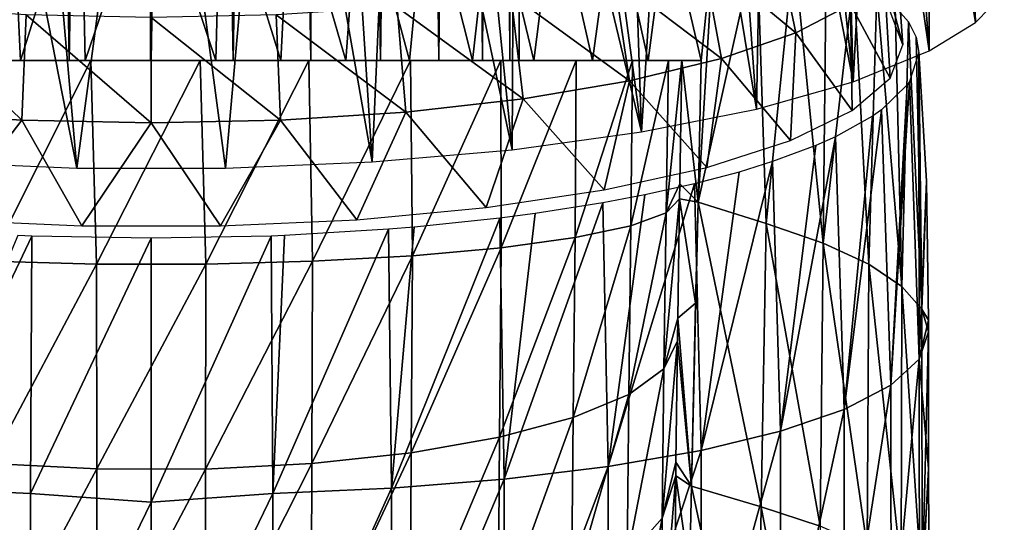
# Model space of a CAD drawing. Header units: millimetres. Extents: x -27 to 27, y -375 to 368.
# Tile 19 of 32: x -4 to 27, y 85 to 101. Entities that reach past the tile are written whole.
import ezdxf

# ---------------------------------------------------------------- set-up
doc = ezdxf.new("R2010")
doc.units = ezdxf.units.MM
doc.header["$LTSCALE"] = 52.148148
for name, color, linetype in [('11', 7, 'CONTINUOUS'), ('12', 7, 'CONTINUOUS'), ('30', 7, 'CONTINUOUS'), ('31', 7, 'CONTINUOUS'), ('45', 7, 'CONTINUOUS'), ('5', 7, 'CONTINUOUS'), ('57', 7, 'CONTINUOUS'), ('58', 7, 'CONTINUOUS'), ('59', 7, 'CONTINUOUS'), ('6', 7, 'CONTINUOUS'), ('7', 7, 'CONTINUOUS'), ('9', 7, 'CONTINUOUS')]:
    doc.layers.add(name, color=color, linetype=linetype)

msp = doc.modelspace()

# ---------------------------------------------------------------- linework, layer by layer
at = {"layer": '11', "color": 7, "linetype": 'CONTINUOUS', "true_color": 0xa2afbf}
for points in [[(16.585, 99.556, -36.878), (17.093, 95.126, -2.603), (16.521, 95.701, -36.69), (16.585, 99.556, -36.878)], [(17.197, 99.556, -1.064), (17.093, 95.126, -2.603), (16.585, 99.556, -36.878), (17.197, 99.556, -1.064)], [(16.521, 95.701, -36.69), (17.093, 95.126, -2.603), (16.514, 95.232, -36.633), (16.521, 95.701, -36.69)], [(16.514, 95.232, -36.633), (17.02, 91.973, -3.677), (16.46, 91.507, -35.981), (16.514, 95.232, -36.633)], [(17.093, 95.126, -2.603), (17.02, 91.973, -3.677), (16.514, 95.232, -36.633), (17.093, 95.126, -2.603)], [(17.02, 91.973, -3.677), (16.887, 86.254, -5.613), (16.46, 91.507, -35.981), (17.02, 91.973, -3.677)], [(16.46, 91.507, -35.981), (16.887, 86.254, -5.613), (16.45, 90.795, -35.803), (16.46, 91.507, -35.981)], [(16.45, 90.795, -35.803), (16.887, 86.254, -5.613), (16.405, 86.999, -34.572), (16.45, 90.795, -35.803)], [(16.405, 86.999, -34.572), (16.887, 86.254, -5.613), (16.401, 86.571, -34.399), (16.405, 86.999, -34.572)], [(16.401, 86.571, -34.399), (16.824, 83.525, -6.536), (16.368, 82.691, -32.372), (16.401, 86.571, -34.399)], [(16.887, 86.254, -5.613), (16.824, 83.525, -6.536), (16.401, 86.571, -34.399), (16.887, 86.254, -5.613)]]:
    msp.add_3dface(points, dxfattribs=at)
at = {"layer": '12', "color": 7, "linetype": 'CONTINUOUS', "true_color": 0xa2afbf}
for points in [[(-5.245, 99.556, -52.336), (-1.888, 99.556, -53.08), (-5.045, 93.286, -51.921), (-5.245, 99.556, -52.336)], [(-1.888, 99.556, -53.08), (-1.706, 93.197, -52.616), (-5.045, 93.286, -51.921), (-1.888, 99.556, -53.08)], [(-1.888, 99.556, -53.08), (1.535, 99.556, -53.117), (-1.706, 93.197, -52.616), (-1.888, 99.556, -53.08)], [(1.535, 99.556, -53.117), (1.705, 93.197, -52.616), (-1.706, 93.197, -52.616), (1.535, 99.556, -53.117)], [(1.535, 99.556, -53.117), (4.933, 99.556, -52.437), (1.705, 93.197, -52.616), (1.535, 99.556, -53.117)], [(4.933, 99.556, -52.437), (5.043, 93.285, -51.921), (1.705, 93.197, -52.616), (4.933, 99.556, -52.437)], [(4.933, 99.556, -52.437), (8.108, 99.556, -51.07), (5.043, 93.285, -51.921), (4.933, 99.556, -52.437)], [(8.108, 99.556, -51.07), (8.166, 93.458, -50.561), (5.043, 93.285, -51.921), (8.108, 99.556, -51.07)], [(8.108, 99.556, -51.07), (10.926, 99.556, -49.08), (8.166, 93.458, -50.561), (8.108, 99.556, -51.07)], [(10.926, 99.556, -49.08), (10.941, 93.707, -48.593), (8.166, 93.458, -50.561), (10.926, 99.556, -49.08)], [(10.926, 99.556, -49.08), (13.281, 99.556, -46.536), (10.941, 93.707, -48.593), (10.926, 99.556, -49.08)], [(13.281, 99.556, -46.536), (13.25, 94.024, -46.101), (10.941, 93.707, -48.593), (13.281, 99.556, -46.536)], [(13.281, 99.556, -46.536), (15.045, 99.556, -43.584), (13.25, 94.024, -46.101), (13.281, 99.556, -46.536)], [(15.045, 99.556, -43.584), (14.993, 94.393, -43.193), (13.25, 94.024, -46.101), (15.045, 99.556, -43.584)], [(15.045, 99.556, -43.584), (16.167, 99.556, -40.304), (14.993, 94.393, -43.193), (15.045, 99.556, -43.584)], [(16.167, 99.556, -40.304), (16.096, 94.8, -39.991), (14.993, 94.393, -43.193), (16.167, 99.556, -40.304)], [(16.167, 99.556, -40.304), (16.585, 99.556, -36.878), (16.096, 94.8, -39.991), (16.167, 99.556, -40.304)], [(16.585, 99.556, -36.878), (16.521, 95.701, -36.69), (16.096, 94.8, -39.991), (16.585, 99.556, -36.878)], [(16.521, 95.701, -36.69), (16.514, 95.232, -36.633), (16.096, 94.8, -39.991), (16.521, 95.701, -36.69)], [(16.514, 95.232, -36.633), (16.46, 91.507, -35.981), (16.03, 89.917, -39.047), (16.514, 95.232, -36.633)], [(16.514, 95.232, -36.633), (16.03, 89.917, -39.047), (16.096, 94.8, -39.991), (16.514, 95.232, -36.633)], [(16.03, 89.917, -39.047), (14.927, 89.123, -42.157), (16.096, 94.8, -39.991), (16.03, 89.917, -39.047)], [(16.096, 94.8, -39.991), (14.927, 89.123, -42.157), (14.993, 94.393, -43.193), (16.096, 94.8, -39.991)], [(14.927, 89.123, -42.157), (13.189, 88.402, -44.982), (14.993, 94.393, -43.193), (14.927, 89.123, -42.157)], [(14.993, 94.393, -43.193), (13.189, 88.402, -44.982), (13.25, 94.024, -46.101), (14.993, 94.393, -43.193)], [(13.189, 88.402, -44.982), (10.89, 87.785, -47.401), (13.25, 94.024, -46.101), (13.189, 88.402, -44.982)], [(13.25, 94.024, -46.101), (10.89, 87.785, -47.401), (10.941, 93.707, -48.593), (13.25, 94.024, -46.101)], [(10.89, 87.785, -47.401), (8.128, 87.298, -49.312), (10.941, 93.707, -48.593), (10.89, 87.785, -47.401)], [(10.941, 93.707, -48.593), (8.128, 87.298, -49.312), (8.166, 93.458, -50.561), (10.941, 93.707, -48.593)], [(-1.706, 93.197, -52.616), (-5.018, 86.962, -50.634), (-5.045, 93.286, -51.921), (-1.706, 93.197, -52.616)], [(5.02, 86.961, -50.633), (1.698, 86.789, -51.308), (5.043, 93.285, -51.921), (5.02, 86.961, -50.633)], [(5.043, 93.285, -51.921), (1.698, 86.789, -51.308), (1.705, 93.197, -52.616), (5.043, 93.285, -51.921)], [(8.128, 87.298, -49.312), (5.02, 86.961, -50.633), (8.166, 93.458, -50.561), (8.128, 87.298, -49.312)], [(8.166, 93.458, -50.561), (5.02, 86.961, -50.633), (5.043, 93.285, -51.921), (8.166, 93.458, -50.561)], [(-1.696, 86.79, -51.309), (-5.018, 86.962, -50.634), (-1.706, 93.197, -52.616), (-1.696, 86.79, -51.309)], [(1.705, 93.197, -52.616), (-1.696, 86.79, -51.309), (-1.706, 93.197, -52.616), (1.705, 93.197, -52.616)], [(1.698, 86.789, -51.308), (-1.696, 86.79, -51.309), (1.705, 93.197, -52.616), (1.698, 86.789, -51.308)], [(16.46, 91.507, -35.981), (16.45, 90.795, -35.803), (16.03, 89.917, -39.047), (16.46, 91.507, -35.981)], [(16.45, 90.795, -35.803), (16.405, 86.999, -34.572), (15.977, 85.249, -37.476), (16.45, 90.795, -35.803)], [(16.45, 90.795, -35.803), (15.977, 85.249, -37.476), (16.03, 89.917, -39.047), (16.45, 90.795, -35.803)], [(15.977, 85.249, -37.476), (14.874, 84.012, -40.422), (16.03, 89.917, -39.047), (15.977, 85.249, -37.476)], [(16.03, 89.917, -39.047), (14.874, 84.012, -40.422), (14.927, 89.123, -42.157), (16.03, 89.917, -39.047)], [(14.874, 84.012, -40.422), (13.14, 82.888, -43.098), (14.927, 89.123, -42.157), (14.874, 84.012, -40.422)], [(14.927, 89.123, -42.157), (13.14, 82.888, -43.098), (13.189, 88.402, -44.982), (14.927, 89.123, -42.157)], [(13.14, 82.888, -43.098), (10.848, 81.926, -45.389), (13.189, 88.402, -44.982), (13.14, 82.888, -43.098)], [(13.189, 88.402, -44.982), (10.848, 81.926, -45.389), (10.89, 87.785, -47.401), (13.189, 88.402, -44.982)], [(10.848, 81.926, -45.389), (8.095, 81.166, -47.198), (10.89, 87.785, -47.401), (10.848, 81.926, -45.389)], [(10.89, 87.785, -47.401), (8.095, 81.166, -47.198), (8.128, 87.298, -49.312), (10.89, 87.785, -47.401)], [(8.095, 81.166, -47.198), (4.999, 80.641, -48.449), (8.128, 87.298, -49.312), (8.095, 81.166, -47.198)], [(8.128, 87.298, -49.312), (4.999, 80.641, -48.449), (5.02, 86.961, -50.633), (8.128, 87.298, -49.312)], [(-1.696, 86.79, -51.309), (-4.999, 80.641, -48.448), (-5.018, 86.962, -50.634), (-1.696, 86.79, -51.309)], [(-1.69, 80.373, -49.087), (-4.999, 80.641, -48.448), (-1.696, 86.79, -51.309), (-1.69, 80.373, -49.087)], [(1.698, 86.789, -51.308), (-1.69, 80.373, -49.087), (-1.696, 86.79, -51.309), (1.698, 86.789, -51.308)], [(1.69, 80.373, -49.087), (-1.69, 80.373, -49.087), (1.698, 86.789, -51.308), (1.69, 80.373, -49.087)], [(4.999, 80.641, -48.449), (1.69, 80.373, -49.087), (5.02, 86.961, -50.633), (4.999, 80.641, -48.449)], [(5.02, 86.961, -50.633), (1.69, 80.373, -49.087), (1.698, 86.789, -51.308), (5.02, 86.961, -50.633)], [(16.405, 86.999, -34.572), (16.401, 86.571, -34.399), (15.977, 85.249, -37.476), (16.405, 86.999, -34.572)], [(16.401, 86.571, -34.399), (16.368, 82.691, -32.372), (15.94, 80.895, -35.215), (16.401, 86.571, -34.399)], [(16.401, 86.571, -34.399), (15.94, 80.895, -35.215), (15.977, 85.249, -37.476), (16.401, 86.571, -34.399)], [(15.94, 80.895, -35.215), (14.838, 79.215, -37.922), (15.977, 85.249, -37.476), (15.94, 80.895, -35.215)], [(15.977, 85.249, -37.476), (14.838, 79.215, -37.922), (14.874, 84.012, -40.422), (15.977, 85.249, -37.476)]]:
    msp.add_3dface(points, dxfattribs=at)
at = {"layer": '30', "color": 7, "linetype": 'CONTINUOUS', "true_color": 0xa2afbf}
msp.add_3dface([(23.266, 103.235, 17.568), (23.5, 100.049, 16.773), (23.1, 101.093, 12.584), (23.266, 103.235, 17.568)], dxfattribs=at)
at = {"layer": '31', "color": 7, "linetype": 'CONTINUOUS', "true_color": 0xa2afbf}
for points in [[(17.232, 102.847, 32.373), (20.149, 100.421, 28.855), (19.481, 103.624, 29.257), (17.232, 102.847, 32.373)], [(20.149, 100.421, 28.855), (21.863, 101.31, 25.289), (19.481, 103.624, 29.257), (20.149, 100.421, 28.855)], [(23.5, 100.049, 16.773), (23.266, 103.235, 17.568), (22.912, 102.258, 21.488), (23.5, 100.049, 16.773)], [(14.46, 102.176, 35.064), (17.823, 99.618, 32.079), (17.232, 102.847, 32.373), (14.46, 102.176, 35.064)], [(17.823, 99.618, 32.079), (20.149, 100.421, 28.855), (17.232, 102.847, 32.373), (17.823, 99.618, 32.079)], [(11.248, 101.632, 37.246), (14.955, 98.924, 34.861), (14.46, 102.176, 35.064), (11.248, 101.632, 37.246)], [(14.955, 98.924, 34.861), (17.823, 99.618, 32.079), (14.46, 102.176, 35.064), (14.955, 98.924, 34.861)], [(21.863, 101.31, 25.289), (23.1, 99.004, 20.963), (22.912, 102.258, 21.488), (21.863, 101.31, 25.289)], [(23.1, 99.004, 20.963), (23.5, 100.049, 16.773), (22.912, 102.258, 21.488), (23.1, 99.004, 20.963)], [(7.694, 101.231, 38.854), (11.633, 98.361, 37.118), (11.248, 101.632, 37.246), (7.694, 101.231, 38.854)], [(11.633, 98.361, 37.118), (14.955, 98.924, 34.861), (11.248, 101.632, 37.246), (11.633, 98.361, 37.118)], [(20.149, 100.421, 28.855), (21.913, 97.995, 25.01), (21.863, 101.31, 25.289), (20.149, 100.421, 28.855)], [(21.913, 97.995, 25.01), (23.1, 99.004, 20.963), (21.863, 101.31, 25.289), (21.913, 97.995, 25.01)], [(-7.957, 97.946, 38.781), (-4.04, 97.692, 39.8), (-7.694, 101.231, 38.854), (-7.957, 97.946, 38.781)], [(-7.694, 101.231, 38.854), (-4.04, 97.692, 39.8), (-3.906, 100.985, 39.838), (-7.694, 101.231, 38.854)], [(-4.04, 97.692, 39.8), (0, 97.607, 40.143), (-3.906, 100.985, 39.838), (-4.04, 97.692, 39.8)], [(-3.906, 100.985, 39.838), (0, 97.607, 40.143), (0, 100.903, 40.17), (-3.906, 100.985, 39.838)], [(0, 100.903, 40.17), (4.04, 97.692, 39.8), (3.906, 100.985, 39.838), (0, 100.903, 40.17)], [(3.906, 100.985, 39.838), (7.957, 97.946, 38.781), (7.694, 101.231, 38.854), (3.906, 100.985, 39.838)], [(4.04, 97.692, 39.8), (7.957, 97.946, 38.781), (3.906, 100.985, 39.838), (4.04, 97.692, 39.8)], [(7.957, 97.946, 38.781), (11.633, 98.361, 37.118), (7.694, 101.231, 38.854), (7.957, 97.946, 38.781)], [(0, 97.607, 40.143), (4.04, 97.692, 39.8), (0, 100.903, 40.17), (0, 97.607, 40.143)], [(17.823, 99.618, 32.079), (19.98, 97.056, 28.777), (20.149, 100.421, 28.855), (17.823, 99.618, 32.079)], [(19.98, 97.056, 28.777), (21.913, 97.995, 25.01), (20.149, 100.421, 28.855), (19.98, 97.056, 28.777)], [(14.955, 98.924, 34.861), (17.367, 96.219, 32.135), (17.823, 99.618, 32.079), (14.955, 98.924, 34.861)], [(17.367, 96.219, 32.135), (19.98, 97.056, 28.777), (17.823, 99.618, 32.079), (17.367, 96.219, 32.135)], [(11.633, 98.361, 37.118), (14.162, 95.512, 34.97), (14.955, 98.924, 34.861), (11.633, 98.361, 37.118)], [(14.162, 95.512, 34.97), (17.367, 96.219, 32.135), (14.955, 98.924, 34.861), (14.162, 95.512, 34.97)], [(7.957, 97.946, 38.781), (10.475, 94.96, 37.185), (11.633, 98.361, 37.118), (7.957, 97.946, 38.781)], [(10.475, 94.96, 37.185), (14.162, 95.512, 34.97), (11.633, 98.361, 37.118), (10.475, 94.96, 37.185)], [(-7.957, 97.946, 38.781), (-6.431, 94.581, 38.705), (-4.04, 97.692, 39.8), (-7.957, 97.946, 38.781)], [(4.04, 97.692, 39.8), (6.431, 94.581, 38.705), (7.957, 97.946, 38.781), (4.04, 97.692, 39.8)], [(6.431, 94.581, 38.705), (10.475, 94.96, 37.185), (7.957, 97.946, 38.781), (6.431, 94.581, 38.705)], [(-6.431, 94.581, 38.705), (-2.168, 94.388, 39.478), (-4.04, 97.692, 39.8), (-6.431, 94.581, 38.705)], [(-4.04, 97.692, 39.8), (-2.168, 94.388, 39.478), (0, 97.607, 40.143), (-4.04, 97.692, 39.8)], [(-2.168, 94.388, 39.478), (2.168, 94.388, 39.478), (0, 97.607, 40.143), (-2.168, 94.388, 39.478)], [(0, 97.607, 40.143), (2.168, 94.388, 39.478), (4.04, 97.692, 39.8), (0, 97.607, 40.143)], [(2.168, 94.388, 39.478), (6.431, 94.581, 38.705), (4.04, 97.692, 39.8), (2.168, 94.388, 39.478)]]:
    msp.add_3dface(points, dxfattribs=at)
at = {"layer": '45', "color": 7, "linetype": 'CONTINUOUS', "true_color": 0xa2afbf}
for points in [[(24.318, 99.863, 30.54), (24.318, 109.747, 33.004), (24.315, 104.782, 31.773), (24.318, 99.863, 30.54)], [(25.464, 109.786, 29.204), (24.318, 109.747, 33.004), (25.766, 100.75, 26.982), (25.464, 109.786, 29.204)], [(24.318, 109.747, 33.004), (24.318, 99.863, 30.54), (25.766, 100.75, 26.982), (24.318, 109.747, 33.004)], [(26.667, 101.678, 23.258), (25.464, 109.786, 29.204), (25.766, 100.75, 26.982), (26.667, 101.678, 23.258)]]:
    msp.add_3dface(points, dxfattribs=at)
at = {"layer": '5', "color": 7, "linetype": 'CONTINUOUS', "true_color": 0xa2afbf}
for points in [[(23.708, 98.905, 20.326), (24.004, 90.218, 18.586), (24, 99.806, 16.713), (23.708, 98.905, 20.326)], [(24, 99.806, 16.713), (24.004, 90.218, 18.586), (24.24, 95.788, 15.879), (24, 99.806, 16.713)], [(22.832, 98.018, 23.886), (23.117, 89.406, 22.168), (23.633, 98.797, 20.759), (22.832, 98.018, 23.886)], [(23.633, 98.797, 20.759), (23.117, 89.406, 22.168), (23.708, 98.905, 20.326), (23.633, 98.797, 20.759)], [(23.708, 98.905, 20.326), (23.117, 89.406, 22.168), (24.004, 90.218, 18.586), (23.708, 98.905, 20.326)], [(22.549, 97.818, 24.685), (21.659, 88.652, 25.535), (22.832, 98.018, 23.886), (22.549, 97.818, 24.685)], [(22.832, 98.018, 23.886), (21.659, 88.652, 25.535), (23.117, 89.406, 22.168), (22.832, 98.018, 23.886)], [(21.395, 97.175, 27.264), (21.659, 88.652, 25.535), (22.549, 97.818, 24.685), (21.395, 97.175, 27.264)], [(20.779, 96.901, 28.363), (19.667, 87.968, 28.611), (21.395, 97.175, 27.264), (20.779, 96.901, 28.363)], [(21.395, 97.175, 27.264), (19.667, 87.968, 28.611), (21.659, 88.652, 25.535), (21.395, 97.175, 27.264)], [(19.425, 96.397, 30.387), (19.667, 87.968, 28.611), (20.779, 96.901, 28.363), (19.425, 96.397, 30.387)], [(18.377, 96.072, 31.69), (17.191, 87.37, 31.331), (19.425, 96.397, 30.387), (18.377, 96.072, 31.69)], [(19.425, 96.397, 30.387), (17.191, 87.37, 31.331), (19.667, 87.968, 28.611), (19.425, 96.397, 30.387)], [(16.981, 95.703, 33.169), (17.191, 87.37, 31.331), (18.377, 96.072, 31.69), (16.981, 95.703, 33.169)], [(24.24, 95.788, 15.879), (24.004, 90.218, 18.586), (24.299, 91.447, 14.978), (24.24, 95.788, 15.879)], [(15.436, 95.36, 34.544), (14.289, 86.869, 33.634), (16.981, 95.703, 33.169), (15.436, 95.36, 34.544)], [(16.981, 95.703, 33.169), (14.289, 86.869, 33.634), (17.191, 87.37, 31.331), (16.981, 95.703, 33.169)], [(12.007, 94.779, 36.875), (11.036, 86.475, 35.474), (14.117, 95.111, 35.543), (12.007, 94.779, 36.875)], [(14.117, 95.111, 35.543), (11.036, 86.475, 35.474), (14.289, 86.869, 33.634), (14.117, 95.111, 35.543)], [(14.117, 95.111, 35.543), (14.289, 86.869, 33.634), (15.436, 95.36, 34.544), (14.117, 95.111, 35.543)], [(8.217, 94.351, 38.593), (7.511, 86.194, 36.812), (10.901, 94.634, 37.459), (8.217, 94.351, 38.593)], [(10.901, 94.634, 37.459), (7.511, 86.194, 36.812), (11.036, 86.475, 35.474), (10.901, 94.634, 37.459)], [(10.901, 94.634, 37.459), (11.036, 86.475, 35.474), (12.007, 94.779, 36.875), (10.901, 94.634, 37.459)], [(4.17, 94.089, 39.644), (3.8, 86.028, 37.621), (7.421, 94.285, 38.858), (4.17, 94.089, 39.644)], [(7.421, 94.285, 38.858), (3.8, 86.028, 37.621), (7.511, 86.194, 36.812), (7.421, 94.285, 38.858)], [(7.421, 94.285, 38.858), (7.511, 86.194, 36.812), (8.217, 94.351, 38.593), (7.421, 94.285, 38.858)], [(0, 94, 40), (0, 85.757, 37.836), (3.754, 94.072, 39.712), (0, 94, 40)], [(3.754, 94.072, 39.712), (0, 85.757, 37.836), (3.8, 86.028, 37.621), (3.754, 94.072, 39.712)], [(3.754, 94.072, 39.712), (3.8, 86.028, 37.621), (4.17, 94.089, 39.644), (3.754, 94.072, 39.712)], [(24.299, 91.447, 14.978), (24.004, 90.218, 18.586), (24.3, 91.078, 14.902), (24.299, 91.447, 14.978)], [(24.3, 91.078, 14.902), (24.004, 90.218, 18.586), (24.302, 86.802, 14.014), (24.3, 91.078, 14.902)], [(23.117, 89.406, 22.168), (23.133, 80.784, 20.459), (24.004, 90.218, 18.586), (23.117, 89.406, 22.168)], [(24.004, 90.218, 18.586), (23.133, 80.784, 20.459), (24.02, 81.521, 16.845), (24.004, 90.218, 18.586)], [(24.004, 90.218, 18.586), (24.02, 81.521, 16.845), (24.302, 86.802, 14.014), (24.004, 90.218, 18.586)], [(21.659, 88.652, 25.535), (21.676, 80.119, 23.821), (23.117, 89.406, 22.168), (21.659, 88.652, 25.535)], [(23.117, 89.406, 22.168), (21.676, 80.119, 23.821), (23.133, 80.784, 20.459), (23.117, 89.406, 22.168)], [(19.667, 87.968, 28.611), (19.682, 79.531, 26.865), (21.659, 88.652, 25.535), (19.667, 87.968, 28.611)], [(21.659, 88.652, 25.535), (19.682, 79.531, 26.865), (21.676, 80.119, 23.821), (21.659, 88.652, 25.535)], [(17.191, 87.37, 31.331), (17.205, 79.028, 29.534), (19.667, 87.968, 28.611), (17.191, 87.37, 31.331)], [(19.667, 87.968, 28.611), (17.205, 79.028, 29.534), (19.682, 79.531, 26.865), (19.667, 87.968, 28.611)], [(14.289, 86.869, 33.634), (14.301, 78.62, 31.775), (17.191, 87.37, 31.331), (14.289, 86.869, 33.634)], [(17.191, 87.37, 31.331), (14.301, 78.62, 31.775), (17.205, 79.028, 29.534), (17.191, 87.37, 31.331)], [(11.036, 86.475, 35.474), (11.045, 78.309, 33.554), (14.289, 86.869, 33.634), (11.036, 86.475, 35.474)], [(14.289, 86.869, 33.634), (11.045, 78.309, 33.554), (14.301, 78.62, 31.775), (14.289, 86.869, 33.634)], [(24.302, 86.802, 14.014), (24.02, 81.521, 16.845), (24.315, 82.323, 13.085), (24.302, 86.802, 14.014)], [(3.8, 86.028, 37.621), (3.804, 77.978, 35.607), (7.511, 86.194, 36.812), (3.8, 86.028, 37.621)], [(7.511, 86.194, 36.812), (3.804, 77.978, 35.607), (7.518, 78.097, 34.836), (7.511, 86.194, 36.812)], [(7.511, 86.194, 36.812), (7.518, 78.097, 34.836), (11.036, 86.475, 35.474), (7.511, 86.194, 36.812)], [(11.036, 86.475, 35.474), (7.518, 78.097, 34.836), (11.045, 78.309, 33.554), (11.036, 86.475, 35.474)], [(0, 85.757, 37.836), (0, 78.15, 35.916), (3.8, 86.028, 37.621), (0, 85.757, 37.836)], [(3.8, 86.028, 37.621), (0, 78.15, 35.916), (3.804, 77.978, 35.607), (3.8, 86.028, 37.621)]]:
    msp.add_3dface(points, dxfattribs=at)
at = {"layer": '57', "color": 7, "linetype": 'CONTINUOUS', "true_color": 0xa2afbf}
for points in [[(-2.326, 96.194, 45.256), (-5.771, 113.717, 49.086), (-6.909, 96.387, 44.482), (-2.326, 96.194, 45.256)], [(-3.857, 113.681, 49.435), (-5.771, 113.717, 49.086), (-2.326, 96.194, 45.256), (-3.857, 113.681, 49.435)], [(0.007, 113.65, 49.712), (-3.857, 113.681, 49.435), (-2.326, 96.194, 45.256), (0.007, 113.65, 49.712)], [(2.326, 96.194, 45.256), (0.007, 113.65, 49.712), (-2.326, 96.194, 45.256), (2.326, 96.194, 45.256)], [(3.872, 113.681, 49.433), (0.007, 113.65, 49.712), (2.326, 96.194, 45.256), (3.872, 113.681, 49.433)], [(6.909, 96.387, 44.482), (3.872, 113.681, 49.433), (2.326, 96.194, 45.256), (6.909, 96.387, 44.482)], [(5.787, 113.717, 49.082), (3.872, 113.681, 49.433), (6.909, 96.387, 44.482), (5.787, 113.717, 49.082)], [(7.684, 113.755, 48.588), (5.787, 113.717, 49.082), (6.909, 96.387, 44.482), (7.684, 113.755, 48.588)], [(11.286, 96.767, 42.955), (7.684, 113.755, 48.588), (6.909, 96.387, 44.482), (11.286, 96.767, 42.955)], [(9.552, 113.793, 47.948), (7.684, 113.755, 48.588), (11.286, 96.767, 42.955), (9.552, 113.793, 47.948)], [(11.364, 113.811, 47.167), (9.552, 113.793, 47.948), (11.286, 96.767, 42.955), (11.364, 113.811, 47.167)], [(15.329, 97.324, 40.722), (11.364, 113.811, 47.167), (11.286, 96.767, 42.955), (15.329, 97.324, 40.722)], [(13.111, 113.803, 46.249), (11.364, 113.811, 47.167), (15.329, 97.324, 40.722), (13.111, 113.803, 46.249)], [(14.776, 113.747, 45.2), (13.111, 113.803, 46.249), (15.329, 97.324, 40.722), (14.776, 113.747, 45.2)], [(16.352, 113.631, 44.024), (14.776, 113.747, 45.2), (15.329, 97.324, 40.722), (16.352, 113.631, 44.024)], [(18.917, 98.04, 37.849), (16.352, 113.631, 44.024), (15.329, 97.324, 40.722), (18.917, 98.04, 37.849)], [(17.831, 113.437, 42.728), (16.352, 113.631, 44.024), (18.917, 98.04, 37.849), (17.831, 113.437, 42.728)], [(19.199, 113.146, 41.325), (17.831, 113.437, 42.728), (18.917, 98.04, 37.849), (19.199, 113.146, 41.325)], [(21.943, 98.895, 34.421), (19.199, 113.146, 41.325), (18.917, 98.04, 37.849), (21.943, 98.895, 34.421)], [(20.452, 112.749, 39.828), (19.199, 113.146, 41.325), (21.943, 98.895, 34.421), (20.452, 112.749, 39.828)], [(21.589, 112.224, 38.241), (20.452, 112.749, 39.828), (21.943, 98.895, 34.421), (21.589, 112.224, 38.241)], [(22.611, 111.562, 36.574), (21.589, 112.224, 38.241), (21.943, 98.895, 34.421), (22.611, 111.562, 36.574)], [(24.318, 99.863, 30.54), (22.611, 111.562, 36.574), (21.943, 98.895, 34.421), (24.318, 99.863, 30.54)], [(23.52, 110.736, 34.825), (22.611, 111.562, 36.574), (24.318, 99.863, 30.54), (23.52, 110.736, 34.825)], [(23.52, 110.736, 34.825), (24.318, 99.863, 30.54), (24.315, 104.782, 31.773), (23.52, 110.736, 34.825)]]:
    msp.add_3dface(points, dxfattribs=at)
at = {"layer": '58', "color": 7, "linetype": 'CONTINUOUS', "true_color": 0xa2afbf}
for points in [[(2.559, 99.556, -48.212), (0, 99.556, -48.5), (2.559, 249.556, -48.212), (2.559, 99.556, -48.212)], [(2.559, 249.556, -48.212), (0, 99.556, -48.5), (0, 249.556, -48.5), (2.559, 249.556, -48.212)], [(0, 99.556, -25.5), (2.559, 99.556, -25.788), (0, 249.556, -25.5), (0, 99.556, -25.5)], [(0, 249.556, -25.5), (2.559, 99.556, -25.788), (2.529, 249.556, -25.781), (0, 249.556, -25.5)], [(2.559, 99.556, -25.788), (4.99, 99.556, -26.639), (2.529, 249.556, -25.781), (2.559, 99.556, -25.788)], [(2.529, 249.556, -25.781), (4.99, 99.556, -26.639), (4.964, 249.556, -26.627), (2.529, 249.556, -25.781)], [(4.99, 99.556, -47.361), (2.559, 99.556, -48.212), (4.992, 249.556, -47.36), (4.99, 99.556, -47.361)], [(4.992, 249.556, -47.36), (2.559, 99.556, -48.212), (2.559, 249.556, -48.212), (4.992, 249.556, -47.36)], [(4.99, 99.556, -26.639), (7.17, 99.556, -28.009), (4.964, 249.556, -26.627), (4.99, 99.556, -26.639)], [(4.964, 249.556, -26.627), (7.17, 99.556, -28.009), (7.15, 249.556, -27.993), (4.964, 249.556, -26.627)], [(7.17, 99.556, -45.991), (4.99, 99.556, -47.361), (4.992, 249.556, -47.36), (7.17, 99.556, -45.991)], [(7.174, 249.556, -45.988), (7.17, 99.556, -45.991), (4.992, 249.556, -47.36), (7.174, 249.556, -45.988)], [(7.15, 249.556, -27.993), (7.17, 99.556, -28.009), (8.977, 249.556, -29.812), (7.15, 249.556, -27.993)], [(8.991, 99.556, -44.17), (7.17, 99.556, -45.991), (7.174, 249.556, -45.988), (8.991, 99.556, -44.17)], [(7.17, 99.556, -28.009), (8.991, 99.556, -29.83), (8.977, 249.556, -29.812), (7.17, 99.556, -28.009)], [(8.996, 249.556, -44.164), (8.991, 99.556, -44.17), (7.174, 249.556, -45.988), (8.996, 249.556, -44.164)], [(8.977, 249.556, -29.812), (8.991, 99.556, -29.83), (10.352, 249.556, -31.992), (8.977, 249.556, -29.812)], [(10.361, 99.556, -41.99), (8.991, 99.556, -44.17), (8.996, 249.556, -44.164), (10.361, 99.556, -41.99)], [(8.991, 99.556, -29.83), (10.361, 99.556, -32.01), (10.352, 249.556, -31.992), (8.991, 99.556, -29.83)], [(10.366, 249.556, -41.98), (10.361, 99.556, -41.99), (8.996, 249.556, -44.164), (10.366, 249.556, -41.98)], [(10.352, 249.556, -31.992), (10.361, 99.556, -32.01), (11.208, 249.556, -34.423), (10.352, 249.556, -31.992)], [(11.212, 99.556, -39.559), (10.361, 99.556, -41.99), (10.366, 249.556, -41.98), (11.212, 99.556, -39.559)], [(10.361, 99.556, -32.01), (11.212, 99.556, -34.441), (11.208, 249.556, -34.423), (10.361, 99.556, -32.01)], [(11.215, 249.556, -39.546), (11.212, 99.556, -39.559), (10.366, 249.556, -41.98), (11.215, 249.556, -39.546)], [(11.208, 249.556, -34.423), (11.212, 99.556, -34.441), (11.5, 249.556, -36.985), (11.208, 249.556, -34.423)], [(11.5, 99.556, -37), (11.212, 99.556, -39.559), (11.215, 249.556, -39.546), (11.5, 99.556, -37)], [(11.212, 99.556, -34.441), (11.5, 99.556, -37), (11.5, 249.556, -36.985), (11.212, 99.556, -34.441)], [(11.5, 249.556, -36.985), (11.5, 99.556, -37), (11.215, 249.556, -39.546), (11.5, 249.556, -36.985)]]:
    msp.add_3dface(points, dxfattribs=at)
at = {"layer": '59', "color": 7, "linetype": 'CONTINUOUS', "true_color": 0xa2afbf}
for points in [[(-2.559, 249.556, -25.788), (-4.992, 249.556, -26.64), (-2.559, 99.556, -25.788), (-2.559, 249.556, -25.788)], [(-2.559, 99.556, -25.788), (-4.992, 249.556, -26.64), (-4.99, 99.556, -26.639), (-2.559, 99.556, -25.788)], [(-4.964, 249.556, -47.373), (-2.529, 249.556, -48.219), (-4.99, 99.556, -47.361), (-4.964, 249.556, -47.373)], [(-4.99, 99.556, -47.361), (-2.529, 249.556, -48.219), (-2.559, 99.556, -48.212), (-4.99, 99.556, -47.361)], [(0, 249.556, -48.5), (0, 99.556, -48.5), (-2.559, 99.556, -48.212), (0, 249.556, -48.5)], [(0, 99.556, -25.5), (0, 249.556, -25.5), (-2.559, 249.556, -25.788), (0, 99.556, -25.5)], [(0, 99.556, -25.5), (-2.559, 249.556, -25.788), (-2.559, 99.556, -25.788), (0, 99.556, -25.5)], [(-2.529, 249.556, -48.219), (0, 249.556, -48.5), (-2.559, 99.556, -48.212), (-2.529, 249.556, -48.219)]]:
    msp.add_3dface(points, dxfattribs=at)
at = {"layer": '6', "color": 7, "linetype": 'CONTINUOUS', "true_color": 0xa2afbf}
for points in [[(-2.182, 105.588, -6.477), (-4.086, 99.556, -8.569), (-4.36, 105.515, -6.185), (-2.182, 105.588, -6.477)], [(-2.058, 99.556, -8.864), (-4.086, 99.556, -8.569), (-2.182, 105.588, -6.477), (-2.058, 99.556, -8.864)], [(0, 105.612, -6.574), (-2.058, 99.556, -8.864), (-2.182, 105.588, -6.477), (0, 105.612, -6.574)], [(-0.019, 99.556, -8.964), (-2.058, 99.556, -8.864), (0, 105.612, -6.574), (-0.019, 99.556, -8.964)], [(2.022, 99.556, -8.868), (-0.019, 99.556, -8.964), (0, 105.612, -6.574), (2.022, 99.556, -8.868)], [(2.183, 105.588, -6.477), (2.022, 99.556, -8.868), (0, 105.612, -6.574), (2.183, 105.588, -6.477)], [(4.055, 99.556, -8.575), (2.022, 99.556, -8.868), (2.183, 105.588, -6.477), (4.055, 99.556, -8.575)], [(4.361, 105.515, -6.185), (4.055, 99.556, -8.575), (2.183, 105.588, -6.477), (4.361, 105.515, -6.185)], [(-4.086, 99.556, -8.569), (-6.106, 99.556, -8.079), (-4.36, 105.515, -6.185), (-4.086, 99.556, -8.569)], [(6.084, 99.556, -8.086), (4.055, 99.556, -8.575), (4.361, 105.515, -6.185), (6.084, 99.556, -8.086)], [(6.514, 105.394, -5.699), (6.084, 99.556, -8.086), (4.361, 105.515, -6.185), (6.514, 105.394, -5.699)], [(8.079, 99.556, -7.399), (6.084, 99.556, -8.086), (6.514, 105.394, -5.699), (8.079, 99.556, -7.399)], [(8.62, 105.225, -5.02), (8.079, 99.556, -7.399), (6.514, 105.394, -5.699), (8.62, 105.225, -5.02)], [(10.047, 99.556, -6.51), (8.079, 99.556, -7.399), (8.62, 105.225, -5.02), (10.047, 99.556, -6.51)], [(10.66, 105.008, -4.15), (10.047, 99.556, -6.51), (8.62, 105.225, -5.02), (10.66, 105.008, -4.15)], [(11.966, 99.556, -5.427), (10.047, 99.556, -6.51), (10.66, 105.008, -4.15), (11.966, 99.556, -5.427)], [(12.622, 104.744, -3.092), (11.966, 99.556, -5.427), (10.66, 105.008, -4.15), (12.622, 104.744, -3.092)], [(13.791, 99.556, -4.16), (11.966, 99.556, -5.427), (12.622, 104.744, -3.092), (13.791, 99.556, -4.16)], [(14.458, 104.44, -1.873), (13.791, 99.556, -4.16), (12.622, 104.744, -3.092), (14.458, 104.44, -1.873)], [(15.534, 99.556, -2.706), (13.791, 99.556, -4.16), (14.458, 104.44, -1.873), (15.534, 99.556, -2.706)], [(16.133, 104.105, -0.528), (15.534, 99.556, -2.706), (14.458, 104.44, -1.873), (16.133, 104.105, -0.528)], [(17.197, 99.556, -1.064), (15.534, 99.556, -2.706), (16.133, 104.105, -0.528), (17.197, 99.556, -1.064)], [(17.622, 103.748, 0.904), (17.197, 99.556, -1.064), (16.133, 104.105, -0.528), (17.622, 103.748, 0.904)], [(17.093, 95.126, -2.603), (17.197, 99.556, -1.064), (17.622, 103.748, 0.904), (17.093, 95.126, -2.603)], [(18.936, 103.373, 2.407), (17.093, 95.126, -2.603), (17.622, 103.748, 0.904), (18.936, 103.373, 2.407)], [(19.221, 94.468, -0.135), (17.093, 95.126, -2.603), (18.936, 103.373, 2.407), (19.221, 94.468, -0.135)], [(20.091, 102.981, 3.977), (19.221, 94.468, -0.135), (18.936, 103.373, 2.407), (20.091, 102.981, 3.977)], [(21.006, 93.851, 2.599), (19.221, 94.468, -0.135), (20.091, 102.981, 3.977), (21.006, 93.851, 2.599)], [(21.098, 102.573, 5.614), (21.006, 93.851, 2.599), (20.091, 102.981, 3.977), (21.098, 102.573, 5.614)], [(21.96, 102.148, 7.319), (21.006, 93.851, 2.599), (21.098, 102.573, 5.614), (21.96, 102.148, 7.319)], [(22.428, 93.19, 5.526), (21.006, 93.851, 2.599), (21.96, 102.148, 7.319), (22.428, 93.19, 5.526)], [(22.681, 101.704, 9.101), (22.428, 93.19, 5.526), (21.96, 102.148, 7.319), (22.681, 101.704, 9.101)], [(23.46, 92.497, 8.592), (22.428, 93.19, 5.526), (22.681, 101.704, 9.101), (23.46, 92.497, 8.592)], [(23.254, 101.241, 10.958), (23.46, 92.497, 8.592), (22.681, 101.704, 9.101), (23.254, 101.241, 10.958)], [(23.668, 100.766, 12.863), (23.46, 92.497, 8.592), (23.254, 101.241, 10.958), (23.668, 100.766, 12.863)], [(24.088, 91.785, 11.736), (23.46, 92.497, 8.592), (23.668, 100.766, 12.863), (24.088, 91.785, 11.736)], [(23.917, 100.286, 14.789), (24.088, 91.785, 11.736), (23.668, 100.766, 12.863), (23.917, 100.286, 14.789)], [(24, 99.806, 16.713), (24.088, 91.785, 11.736), (23.917, 100.286, 14.789), (24, 99.806, 16.713)], [(24, 99.806, 16.713), (24.24, 95.788, 15.879), (24.088, 91.785, 11.736), (24, 99.806, 16.713)], [(24.24, 95.788, 15.879), (24.299, 91.447, 14.978), (24.088, 91.785, 11.736), (24.24, 95.788, 15.879)], [(17.02, 91.973, -3.677), (17.093, 95.126, -2.603), (16.887, 86.254, -5.613), (17.02, 91.973, -3.677)], [(16.887, 86.254, -5.613), (17.093, 95.126, -2.603), (19.066, 85.604, -2.958), (16.887, 86.254, -5.613)], [(17.093, 95.126, -2.603), (19.221, 94.468, -0.135), (19.066, 85.604, -2.958), (17.093, 95.126, -2.603)], [(19.066, 85.604, -2.958), (19.221, 94.468, -0.135), (20.91, 84.998, -0.006), (19.066, 85.604, -2.958)], [(19.221, 94.468, -0.135), (21.006, 93.851, 2.599), (20.91, 84.998, -0.006), (19.221, 94.468, -0.135)], [(20.91, 84.998, -0.006), (21.006, 93.851, 2.599), (22.38, 84.352, 3.141), (20.91, 84.998, -0.006)], [(21.006, 93.851, 2.599), (22.428, 93.19, 5.526), (22.38, 84.352, 3.141), (21.006, 93.851, 2.599)], [(22.38, 84.352, 3.141), (22.428, 93.19, 5.526), (23.448, 83.679, 6.419), (22.38, 84.352, 3.141)], [(22.428, 93.19, 5.526), (23.46, 92.497, 8.592), (23.448, 83.679, 6.419), (22.428, 93.19, 5.526)], [(23.448, 83.679, 6.419), (23.46, 92.497, 8.592), (24.097, 82.993, 9.756), (23.448, 83.679, 6.419)], [(23.46, 92.497, 8.592), (24.088, 91.785, 11.736), (24.097, 82.993, 9.756), (23.46, 92.497, 8.592)], [(24.299, 91.447, 14.978), (24.3, 91.078, 14.902), (24.088, 91.785, 11.736), (24.299, 91.447, 14.978)], [(24.088, 91.785, 11.736), (24.3, 91.078, 14.902), (24.097, 82.993, 9.756), (24.088, 91.785, 11.736)], [(24.3, 91.078, 14.902), (24.302, 86.802, 14.014), (24.097, 82.993, 9.756), (24.3, 91.078, 14.902)], [(24.302, 86.802, 14.014), (24.315, 82.323, 13.085), (24.097, 82.993, 9.756), (24.302, 86.802, 14.014)], [(16.824, 83.525, -6.536), (16.887, 86.254, -5.613), (18.934, 76.714, -5.754), (16.824, 83.525, -6.536)], [(16.887, 86.254, -5.613), (19.066, 85.604, -2.958), (18.934, 76.714, -5.754), (16.887, 86.254, -5.613)], [(18.934, 76.714, -5.754), (19.066, 85.604, -2.958), (20.841, 76.121, -2.596), (18.934, 76.714, -5.754)], [(19.066, 85.604, -2.958), (20.91, 84.998, -0.006), (20.841, 76.121, -2.596), (19.066, 85.604, -2.958)]]:
    msp.add_3dface(points, dxfattribs=at)
at = {"layer": '7', "color": 7, "linetype": 'CONTINUOUS', "true_color": 0xa2afbf}
for points in [[(-4.17, 94.089, 39.644), (-7.482, 86.193, 36.82), (-3.724, 94.071, 39.717), (-4.17, 94.089, 39.644)], [(-3.724, 94.071, 39.717), (-7.482, 86.193, 36.82), (-3.77, 86.027, 37.625), (-3.724, 94.071, 39.717)], [(0, 94, 40), (-3.724, 94.071, 39.717), (-3.77, 86.027, 37.625), (0, 94, 40)], [(0, 85.757, 37.836), (0, 94, 40), (-3.77, 86.027, 37.625), (0, 85.757, 37.836)], [(-7.482, 86.193, 36.82), (-7.489, 78.096, 34.845), (-3.773, 77.977, 35.611), (-7.482, 86.193, 36.82)], [(-3.77, 86.027, 37.625), (-7.482, 86.193, 36.82), (-3.773, 77.977, 35.611), (-3.77, 86.027, 37.625)], [(0, 85.757, 37.836), (-3.77, 86.027, 37.625), (-3.773, 77.977, 35.611), (0, 85.757, 37.836)], [(0, 78.15, 35.916), (0, 85.757, 37.836), (-3.773, 77.977, 35.611), (0, 78.15, 35.916)]]:
    msp.add_3dface(points, dxfattribs=at)
at = {"layer": '9', "color": 7, "linetype": 'CONTINUOUS', "true_color": 0xa2afbf}
for points in [[(-17.197, 99.556, -1.064), (-15.535, 99.556, -2.704), (16.585, 99.556, -36.878), (-17.197, 99.556, -1.064)], [(-16.585, 99.556, -36.878), (-17.197, 99.556, -1.064), (16.585, 99.556, -36.878), (-16.585, 99.556, -36.878)], [(-16.18, 99.556, -40.251), (-16.585, 99.556, -36.878), (16.167, 99.556, -40.304), (-16.18, 99.556, -40.251)], [(16.167, 99.556, -40.304), (-16.585, 99.556, -36.878), (16.585, 99.556, -36.878), (16.167, 99.556, -40.304)], [(-15.096, 99.556, -43.471), (-16.18, 99.556, -40.251), (16.167, 99.556, -40.304), (-15.096, 99.556, -43.471)], [(-15.535, 99.556, -2.704), (-13.795, 99.556, -4.157), (16.585, 99.556, -36.878), (-15.535, 99.556, -2.704)], [(-13.379, 99.556, -46.404), (-15.096, 99.556, -43.471), (15.045, 99.556, -43.584), (-13.379, 99.556, -46.404)], [(15.045, 99.556, -43.584), (-15.096, 99.556, -43.471), (16.167, 99.556, -40.304), (15.045, 99.556, -43.584)], [(-13.795, 99.556, -4.157), (-11.972, 99.556, -5.423), (16.585, 99.556, -36.878), (-13.795, 99.556, -4.157)], [(-11.101, 99.556, -48.924), (-13.379, 99.556, -46.404), (13.281, 99.556, -46.536), (-11.101, 99.556, -48.924)], [(13.281, 99.556, -46.536), (-13.379, 99.556, -46.404), (15.045, 99.556, -43.584), (13.281, 99.556, -46.536)], [(-11.972, 99.556, -5.423), (-10.057, 99.556, -6.505), (16.585, 99.556, -36.878), (-11.972, 99.556, -5.423)], [(-8.357, 99.556, -50.928), (-11.101, 99.556, -48.924), (10.926, 99.556, -49.08), (-8.357, 99.556, -50.928)], [(10.926, 99.556, -49.08), (-11.101, 99.556, -48.924), (13.281, 99.556, -46.536), (10.926, 99.556, -49.08)], [(-10.057, 99.556, -6.505), (-8.094, 99.556, -7.393), (16.585, 99.556, -36.878), (-10.057, 99.556, -6.505)], [(-5.245, 99.556, -52.336), (-8.357, 99.556, -50.928), (8.108, 99.556, -51.07), (-5.245, 99.556, -52.336)], [(8.108, 99.556, -51.07), (-8.357, 99.556, -50.928), (10.926, 99.556, -49.08), (8.108, 99.556, -51.07)], [(-8.094, 99.556, -7.393), (-6.106, 99.556, -8.079), (16.585, 99.556, -36.878), (-8.094, 99.556, -7.393)], [(-6.106, 99.556, -8.079), (-4.086, 99.556, -8.569), (16.585, 99.556, -36.878), (-6.106, 99.556, -8.079)], [(-1.888, 99.556, -53.08), (-5.245, 99.556, -52.336), (4.933, 99.556, -52.437), (-1.888, 99.556, -53.08)], [(4.933, 99.556, -52.437), (-5.245, 99.556, -52.336), (8.108, 99.556, -51.07), (4.933, 99.556, -52.437)], [(-4.086, 99.556, -8.569), (-2.058, 99.556, -8.864), (16.585, 99.556, -36.878), (-4.086, 99.556, -8.569)], [(-2.058, 99.556, -8.864), (-0.019, 99.556, -8.964), (16.585, 99.556, -36.878), (-2.058, 99.556, -8.864)], [(1.535, 99.556, -53.117), (-1.888, 99.556, -53.08), (4.933, 99.556, -52.437), (1.535, 99.556, -53.117)], [(-0.019, 99.556, -8.964), (2.022, 99.556, -8.868), (16.585, 99.556, -36.878), (-0.019, 99.556, -8.964)], [(2.022, 99.556, -8.868), (4.055, 99.556, -8.575), (16.585, 99.556, -36.878), (2.022, 99.556, -8.868)], [(4.055, 99.556, -8.575), (6.084, 99.556, -8.086), (16.585, 99.556, -36.878), (4.055, 99.556, -8.575)], [(6.084, 99.556, -8.086), (8.079, 99.556, -7.399), (16.585, 99.556, -36.878), (6.084, 99.556, -8.086)], [(8.079, 99.556, -7.399), (10.047, 99.556, -6.51), (16.585, 99.556, -36.878), (8.079, 99.556, -7.399)], [(10.047, 99.556, -6.51), (11.966, 99.556, -5.427), (16.585, 99.556, -36.878), (10.047, 99.556, -6.51)], [(11.966, 99.556, -5.427), (13.791, 99.556, -4.16), (16.585, 99.556, -36.878), (11.966, 99.556, -5.427)], [(13.791, 99.556, -4.16), (15.534, 99.556, -2.706), (16.585, 99.556, -36.878), (13.791, 99.556, -4.16)], [(15.534, 99.556, -2.706), (17.197, 99.556, -1.064), (16.585, 99.556, -36.878), (15.534, 99.556, -2.706)]]:
    msp.add_3dface(points, dxfattribs=at)

doc.saveas('drawing.dxf')
